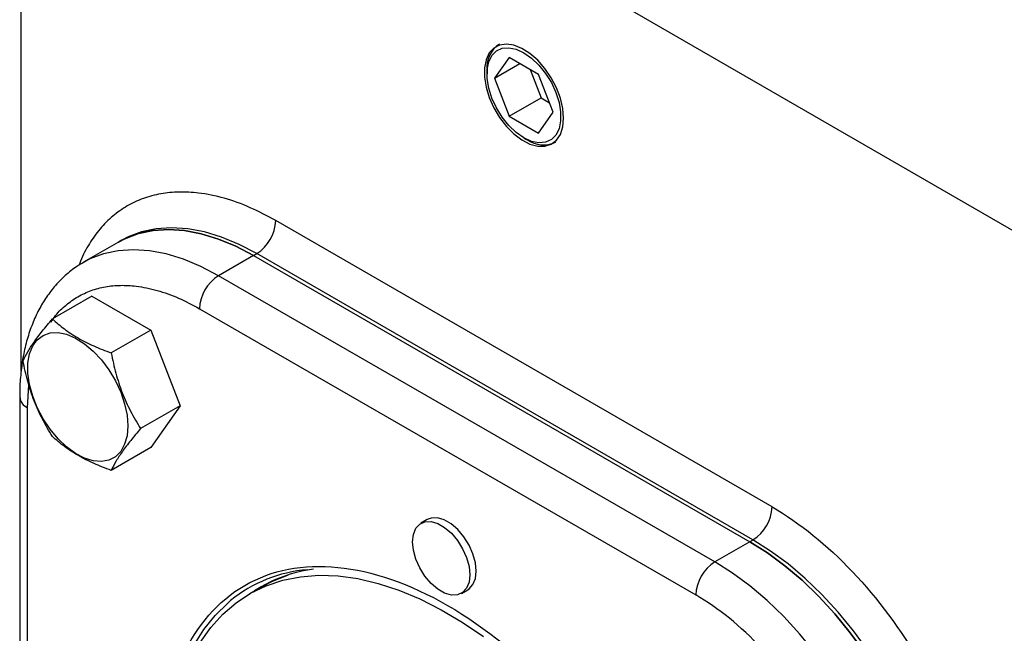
# Model space of a CAD drawing. Header units: inches. Extents: x 0.2 to 10.8, y 0.2 to 8.2.
# Tile 12 of 18: x 9.118 to 9.836, y 1.856 to 2.304. Entities that reach past the tile are written whole.
import ezdxf

# ---------------------------------------------------------------- set-up
doc = ezdxf.new("R2010")
doc.units = ezdxf.units.IN
doc.header["$MEASUREMENT"] = 0

msp = doc.modelspace()

# ---------------------------------------------------------------- linework, layer by layer
for p, q in [((9.85183097, 2.14412657), (9.11874127, 2.56733025)), ((9.11874127, 2.04753146), (9.11874127, 2.56733025)), ((9.47457094, 2.27618808), (9.46385576, 2.2609423)), ((9.4960013, 2.2638166), (9.47457094, 2.27618808)), ((9.46385576, 2.2609423), (9.48241801, 2.27165806)), ((9.45837523, 2.26641389), (9.45837523, 2.26410615)), ((9.48973142, 2.26743612), (9.49776998, 2.24671757)), ((9.50671648, 2.23619934), (9.4960013, 2.2638166)), ((9.46385576, 2.2609423), (9.47457094, 2.23332505)), ((9.47457094, 2.23332505), (9.49776998, 2.24671757)), ((9.49776998, 2.24671757), (9.50403986, 2.24309804)), ((9.47457094, 2.23332505), (9.4960013, 2.22095356)), ((9.4960013, 2.22095356), (9.50671648, 2.23619934)), ((9.48528175, 2.21749765), (9.4872802, 2.21634359)), ((9.66623864, 1.94817151), (9.3043336, 2.15709484)), ((9.18967707, 2.14139212), (9.16415812, 2.12666034)), ((9.19199697, 2.14273137), (9.18967707, 2.14139212)), ((9.1926429, 2.14309939), (9.19199697, 2.14273137)), ((9.28809427, 2.13164644), (9.29041417, 2.13298569)), ((9.65231922, 1.92406236), (9.29041417, 2.13298569)), ((9.28809427, 2.13164644), (9.26257532, 2.11691467)), ((9.28809427, 2.13164644), (9.64999931, 1.9227231)), ((9.62448037, 1.90799133), (9.26257532, 2.11691467)), ((9.17031717, 2.10194548), (9.14150965, 2.08531525)), ((9.17031717, 2.10194548), (9.21317788, 2.07720251)), ((9.2486559, 2.09280551), (9.61056094, 1.88388218)), ((9.21317788, 2.07720251), (9.18437037, 2.06057229)), ((9.21317788, 2.07720251), (9.23460824, 2.021968)), ((9.12338107, 2.02046239), (9.1243008, 2.03734357)), ((9.11761546, 2.0284979), (9.11761546, 1.61058331)), ((9.12338107, 1.6025478), (9.12338107, 2.02046239)), ((9.23460824, 2.021968), (9.20580072, 2.00533777)), ((9.23460824, 2.021968), (9.21317788, 1.99147644)), ((9.21317788, 1.99147644), (9.18437037, 1.97484622)), ((9.41484584, 1.93890584), (9.41020603, 1.93622734)), ((9.64999931, 1.9227231), (9.62448037, 1.90799133)), ((9.64999931, 1.9227231), (9.65231922, 1.92406236)), ((9.29950414, 1.89298529), (9.2852632, 1.88476416)), ((9.43973119, 1.88508272), (9.444371, 1.88776123))]:
    msp.add_line(p, q)
at = {"flags": 128}
for points in [[(9.51425564, 2.23184708), (9.51366263, 2.23892344), (9.51190788, 2.24639476), (9.50906324, 2.25395518), (9.50524516, 2.26129516), (9.50060995, 2.2681142), (9.49534738, 2.27413313), (9.48967291, 2.27910554), (9.48381884, 2.28282786), (9.47802484, 2.28514769), (9.47252811, 2.28597005), (9.4675537, 2.28526129), (9.46330526, 2.28305042), (9.45995672, 2.27942794), (9.45764517, 2.27454218), (9.45646524, 2.26859314), (9.45646524, 2.26182439), (9.45764517, 2.25451303), (9.45995672, 2.2469584), (9.46330526, 2.23946978), (9.4675537, 2.23235376), (9.47252811, 2.22590167), (9.47802484, 2.22037766), (9.48381884, 2.21600787), (9.48967291, 2.21297122), (9.49534738, 2.21139202), (9.50060995, 2.21133493), (9.50524516, 2.21280227), (9.50906324, 2.21573399), (9.51190788, 2.22001005), (9.51366263, 2.22545539), (9.51425564, 2.23184708)], [(9.48528612, 2.21749512), (9.47969103, 2.22140418), (9.47434047, 2.22650054), (9.4694683, 2.23256149), (9.46528743, 2.23932212), (9.46198061, 2.24648696), (9.45969234, 2.25374287), (9.45852265, 2.26077275), (9.45852265, 2.26726934), (9.45969234, 2.27294871), (9.46198061, 2.27756266), (9.46528743, 2.28090952), (9.4694683, 2.28284303), (9.47434047, 2.28327867), (9.47969103, 2.28219742), (9.48528612, 2.27964652), (9.49088121, 2.27573747), (9.49623176, 2.2706411), (9.50110394, 2.26458016), (9.50528481, 2.25781953), (9.50859163, 2.25065469), (9.51087989, 2.24339877), (9.51204959, 2.2363689), (9.51204959, 2.22987231), (9.51087989, 2.22419293), (9.50859163, 2.21957899), (9.50528481, 2.21623212), (9.50110394, 2.21429862), (9.49623176, 2.21386297), (9.49088121, 2.21494422), (9.48528612, 2.21749512)], [(9.18967707, 2.14139212), (9.19431971, 2.14383058), (9.20421099, 2.14760524), (9.21481794, 2.14987241), (9.22605005, 2.15061273), (9.23781151, 2.14981989), (9.25000195, 2.14750066), (9.26251739, 2.14367481), (9.27525104, 2.138375), (9.28809427, 2.13164644)], [(9.28809427, 2.13164644), (9.27525104, 2.138375), (9.26251739, 2.14367481), (9.25000195, 2.14750066), (9.23781151, 2.14981989), (9.22605005, 2.15061273), (9.21481794, 2.14987241), (9.20421099, 2.14760524), (9.19431971, 2.14383058), (9.18967707, 2.14139212)], [(9.29041417, 2.13298569), (9.27757095, 2.13971425), (9.2648373, 2.14501407), (9.25232186, 2.14883991), (9.24013141, 2.15115914), (9.22836996, 2.15195198), (9.21713784, 2.15121166), (9.2065309, 2.1489445), (9.19663961, 2.14516983), (9.1926429, 2.14309939)], [(9.26257532, 2.11691467), (9.2497321, 2.12364323), (9.23699845, 2.12894304), (9.22448301, 2.13276888), (9.21229256, 2.13508812), (9.20053111, 2.13588096), (9.18929899, 2.13514063), (9.17869205, 2.13287347), (9.16880076, 2.1290988), (9.16452319, 2.12686954)], [(9.19644528, 2.0073035), (9.19585902, 2.00012), (9.1941191, 1.99384426), (9.19128143, 1.98867799), (9.18743722, 1.98478724), (9.18271002, 1.98229705), (9.17725178, 1.98128747), (9.17123792, 1.98179094), (9.16486173, 1.98379128), (9.15832815, 1.9872242), (9.15184718, 1.99197936), (9.14562712, 1.99790393), (9.13986788, 2.00480748), (9.13475457, 2.01246814), (9.13045155, 2.02063967), (9.1270971, 2.02905945), (9.12479905, 2.03745684), (9.12363126, 2.04556196), (9.12363126, 2.0531143), (9.12479905, 2.05987112), (9.1270971, 2.06561525), (9.13045155, 2.07016206), (9.13475457, 2.07336543), (9.13986788, 2.07512239), (9.14562712, 2.07537647), (9.15184718, 2.0741195), (9.15832815, 2.07139189), (9.16486173, 2.0672813), (9.17123792, 2.06191986), (9.17725178, 2.05547987), (9.18271002, 2.04816833), (9.18743722, 2.04022024), (9.19128143, 2.03189105), (9.1941191, 2.02344848), (9.19585902, 2.01516387), (9.19644528, 2.0073035)], [(9.444371, 1.88776123), (9.44523668, 1.88832334), (9.44809598, 1.89145621), (9.44988085, 1.8958605), (9.45048756, 1.90128027), (9.44988085, 1.90740052), (9.44809598, 1.91386558), (9.44523668, 1.92029972), (9.44146912, 1.92632902), (9.43701226, 1.93160306), (9.43212512, 1.93581534), (9.42709172, 1.93872106), (9.42220458, 1.94015135), (9.41774772, 1.94002309), (9.41484584, 1.93890584)], [(9.40408947, 1.9227083), (9.40469618, 1.92812807), (9.40648105, 1.93253236), (9.40934035, 1.93566522), (9.41310791, 1.93734459), (9.41756477, 1.93747285), (9.42245191, 1.93604256), (9.42748531, 1.93313684), (9.43237246, 1.92892455), (9.43682931, 1.92365051), (9.44059687, 1.91762122), (9.44345617, 1.91118708), (9.44524104, 1.90472202), (9.44584775, 1.89860176), (9.44524104, 1.893182), (9.44345617, 1.8887777), (9.44059687, 1.88564484), (9.43682931, 1.88396548), (9.43237246, 1.88383721), (9.42748531, 1.88526751), (9.42245191, 1.88817323), (9.41756477, 1.89238551), (9.41310791, 1.89765955), (9.40934035, 1.90368884), (9.40648105, 1.91012298), (9.40469618, 1.91658804), (9.40408947, 1.9227083)], [(9.64999931, 1.9227231), (9.66284254, 1.91462319), (9.67557619, 1.90522105), (9.68809163, 1.89459687), (9.70028208, 1.88284131), (9.71204353, 1.87005467), (9.72327564, 1.85634602), (9.73388259, 1.84183234), (9.74377387, 1.82663744), (9.7528651, 1.81089097), (9.76107872, 1.79472726), (9.76834465, 1.77828422), (9.77460089, 1.76170213), (9.77979408, 1.74512247), (9.78387991, 1.7286867), (9.78682351, 1.71253503), (9.78859978, 1.69680526), (9.78919356, 1.68163159)], [(9.78919356, 1.68163159), (9.78859978, 1.69680526), (9.78682351, 1.71253503), (9.78387991, 1.7286867), (9.77979408, 1.74512247), (9.77460089, 1.76170213), (9.76834465, 1.77828422), (9.76107872, 1.79472726), (9.7528651, 1.81089097), (9.74377387, 1.82663744), (9.73388259, 1.84183234), (9.72327564, 1.85634602), (9.71204353, 1.87005467), (9.70028208, 1.88284131), (9.68809163, 1.89459687), (9.67557619, 1.90522105), (9.66284254, 1.91462319), (9.64999931, 1.9227231)], [(9.79151347, 1.68297085), (9.79091969, 1.69814451), (9.78914342, 1.71387428), (9.78619981, 1.73002595), (9.78211399, 1.74646173), (9.7769208, 1.76304138), (9.77066455, 1.77962347), (9.76339863, 1.79606651), (9.75518501, 1.81223022), (9.74609378, 1.82797669), (9.73620249, 1.84317159), (9.72559555, 1.85768528), (9.71436343, 1.87139392), (9.70260198, 1.88418057), (9.69041153, 1.89593612), (9.67789609, 1.9065603), (9.66516244, 1.91596245), (9.65231922, 1.92406236)], [(9.76367462, 1.66689982), (9.76308084, 1.68207348), (9.76130457, 1.69780325), (9.75836096, 1.71395492), (9.75427514, 1.7303907), (9.74908195, 1.74697036), (9.7428257, 1.76355244), (9.73555978, 1.77999548), (9.72734616, 1.79615919), (9.71825493, 1.81190567), (9.70836364, 1.82710057), (9.6977567, 1.84161425), (9.68652458, 1.85532289), (9.67476313, 1.86810954), (9.66257268, 1.8798651), (9.65005724, 1.89048927), (9.63732359, 1.89989142), (9.62448037, 1.90799133)], [(9.2492603, 1.84931074), (9.25701208, 1.86026974), (9.26575248, 1.86993682), (9.27543142, 1.87825663), (9.28599348, 1.88518151), (9.29737816, 1.89067178), (9.30952023, 1.89469601), (9.32235016, 1.89723114), (9.33579446, 1.89826265), (9.34977611, 1.89778464), (9.36421504, 1.89579984), (9.37902853, 1.89231961), (9.39413174, 1.88736391), (9.40943816, 1.8809611), (9.42486011, 1.87314787), (9.44030926, 1.86396896), (9.45569712, 1.85347696)], [(9.29495187, 1.89035732), (9.30192912, 1.89401342), (9.31364264, 1.89865715)], [(9.22416138, 1.75508826), (9.22474012, 1.77261505), (9.22647311, 1.78937563), (9.22935064, 1.80527626), (9.23335664, 1.82022802), (9.23846869, 1.83414729), (9.2446582, 1.84695623), (9.25189057, 1.85858321), (9.26012535, 1.86896321), (9.26931648, 1.87803817), (9.27143265, 1.87983029)]]:
    msp.add_lwpolyline(points, dxfattribs=at)
for centre, radius, start, end in [((9.47871044, 2.26882832), 0.02044558, 123.7214968, 185.95602726), ((9.49963558, 2.23387031), 0.02141947, 235.59854821, 294.71317467), ((9.27411281, 2.15847006), 0.03025206, 302.60547834, 357.39452151), ((9.27887669, 2.0914303), 0.03025206, 122.60547834, 177.39452151), ((9.12747536, 2.02949022), 0.00991286, 185.9297241, 245.60483625), ((9.63601785, 1.94954672), 0.03025206, 302.60547834, 357.39452151), ((9.64078173, 1.88250697), 0.03025206, 122.60547834, 177.39452151), ((9.33554914, 1.80110572), 0.10153069, 94.60533835, 129.16077341), ((9.3438983, 1.80342173), 0.09994283, 96.95359529, 123.447393)]:
    msp.add_arc(centre, radius, start, end)
for points, knots in [([(9.3043336, 2.15709484), (9.2981097, 2.16043428), (9.2854689, 2.16721672), (9.26651982, 2.17391111), (9.24918909, 2.17749017), (9.23378057, 2.17827712), (9.22031241, 2.17696558), (9.2076203, 2.17360011), (9.1958736, 2.16814286), (9.18528352, 2.16069022), (9.17598861, 2.15141421), (9.16825119, 2.14027484), (9.16316521, 2.13138147), (9.161306, 2.12559663), (9.16098739, 2.12460531)], [0, 0, 0, 0, 0.100377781, 0.203868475, 0.310273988, 0.393447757, 0.476634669, 0.561578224, 0.646535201, 0.731478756, 0.816435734, 0.899609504, 0.982796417, 1, 1, 1, 1]), ([(9.16468186, 2.12675947), (9.16288781, 2.12576363), (9.15791596, 2.12300387), (9.15053723, 2.11701104), (9.1428611, 2.10916338), (9.13627501, 2.10032638), (9.13075072, 2.09079743), (9.12614635, 2.08035911), (9.12250506, 2.06909873), (9.11982405, 2.05712473), (9.11821586, 2.04449629), (9.11752869, 2.03490001), (9.11767066, 2.02941527), (9.11769538, 2.0284601)], [0, 0, 0, 0, 0.058162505, 0.161185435, 0.26761657, 0.366031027, 0.465855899, 0.567003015, 0.669188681, 0.772030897, 0.875155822, 0.978258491, 1, 1, 1, 1]), ([(9.14032905, 2.08297432), (9.14145684, 2.08463297), (9.14470099, 2.08940416), (9.15127891, 2.09571001), (9.1599073, 2.10185403), (9.16952826, 2.10630697), (9.17990951, 2.10906386), (9.19093017, 2.11013627), (9.20353631, 2.10949288), (9.21771645, 2.1065643), (9.23322013, 2.10108782), (9.24356328, 2.09553804), (9.2486559, 2.09280551)], [0, 0, 0, 0, 0.052529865, 0.151104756, 0.249698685, 0.348273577, 0.446867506, 0.543388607, 0.639928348, 0.763396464, 0.883504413, 1, 1, 1, 1]), ([(9.1200793, 2.0548237), (9.12102159, 2.05686054), (9.12211921, 2.05899124), (9.12474761, 2.06351434), (9.12628138, 2.06590855), (9.12985791, 2.0710045), (9.13190531, 2.07371168), (9.13644691, 2.07938485), (9.13891138, 2.08231702), (9.14150965, 2.08531525)], [0, 0, 0, 0, 0.25, 0.25, 0.5, 0.5, 0.75, 0.75, 1, 1, 1, 1]), ([(9.14150965, 2.08531525), (9.14421754, 2.08280144), (9.14708571, 2.08036876), (9.15326897, 2.07572955), (9.15658717, 2.07352461), (9.16374873, 2.06938051), (9.16760001, 2.06743837), (9.17575041, 2.06381024), (9.1800001, 2.06214117), (9.18437037, 2.06057229)], [0, 0, 0, 0, 0.25, 0.25, 0.5, 0.5, 0.75, 0.75, 1, 1, 1, 1]), ([(9.14150965, 1.99958918), (9.13892074, 2.00366454), (9.13647729, 2.00783947), (9.13199595, 2.01646692), (9.12996088, 2.02092139), (9.12636734, 2.03015653), (9.12480698, 2.03494643), (9.12213099, 2.04478622), (9.12102499, 2.04977958), (9.1200793, 2.0548237)], [0, 0, 0, 0, 0.25, 0.25, 0.5, 0.5, 0.75, 0.75, 1, 1, 1, 1]), ([(9.18437037, 2.06057229), (9.18531265, 2.05554635), (9.18641028, 2.0505945), (9.18903868, 2.04089736), (9.19057245, 2.03615351), (9.19414898, 2.02690854), (9.19619638, 2.0223998), (9.20073798, 2.013637), (9.20320245, 2.00942788), (9.20580072, 2.00533777)], [0, 0, 0, 0, 0.25, 0.25, 0.5, 0.5, 0.75, 0.75, 1, 1, 1, 1]), ([(9.20580072, 2.00533777), (9.20321181, 2.00235035), (9.20076836, 1.99944272), (9.19628702, 1.99384994), (9.19425195, 1.99116634), (9.19065841, 1.98606057), (9.18909804, 1.98363455), (9.18642206, 1.97903838), (9.18531606, 1.97689043), (9.18437037, 1.97484622)], [0, 0, 0, 0, 0.25, 0.25, 0.5, 0.5, 0.75, 0.75, 1, 1, 1, 1]), ([(9.18437037, 1.97484622), (9.18001586, 1.97640945), (9.17580186, 1.97806521), (9.16776565, 1.98163473), (9.16394617, 1.98355028), (9.15676759, 1.98768456), (9.15340334, 1.98990786), (9.14711856, 1.99461298), (9.14422734, 1.99706628), (9.14150965, 1.99958918)], [0, 0, 0, 0, 0.25, 0.25, 0.5, 0.5, 0.75, 0.75, 1, 1, 1, 1]), ([(9.66623864, 1.94817151), (9.70684576, 1.92472951), (9.74579279, 1.88361679), (9.80321993, 1.78415007), (9.81935231, 1.72986245), (9.81935231, 1.68297085)], [0, 0, 0, 0, 0.5, 0.5, 1, 1, 1, 1]), ([(9.22045494, 1.75546555), (9.22045494, 1.81951954), (9.2424918, 1.86823328), (9.32093735, 1.91353365), (9.37413904, 1.90826833), (9.4850778, 1.84422474), (9.53827949, 1.78806471), (9.61672504, 1.65219302), (9.6387619, 1.57803607), (9.6387619, 1.51398207)], [0, 0, 0, 0, 0.25, 0.25, 0.5, 0.5, 0.75, 0.75, 1, 1, 1, 1]), ([(9.73583577, 1.66689982), (9.73583577, 1.70526568), (9.72263654, 1.74968282), (9.6756507, 1.83106469), (9.64378495, 1.86470237), (9.61056094, 1.88388218)], [0, 0, 0, 0, 0.5, 0.5, 1, 1, 1, 1])]:
    msp.add_open_spline(points, degree=3, knots=knots)

doc.saveas('drawing.dxf')
